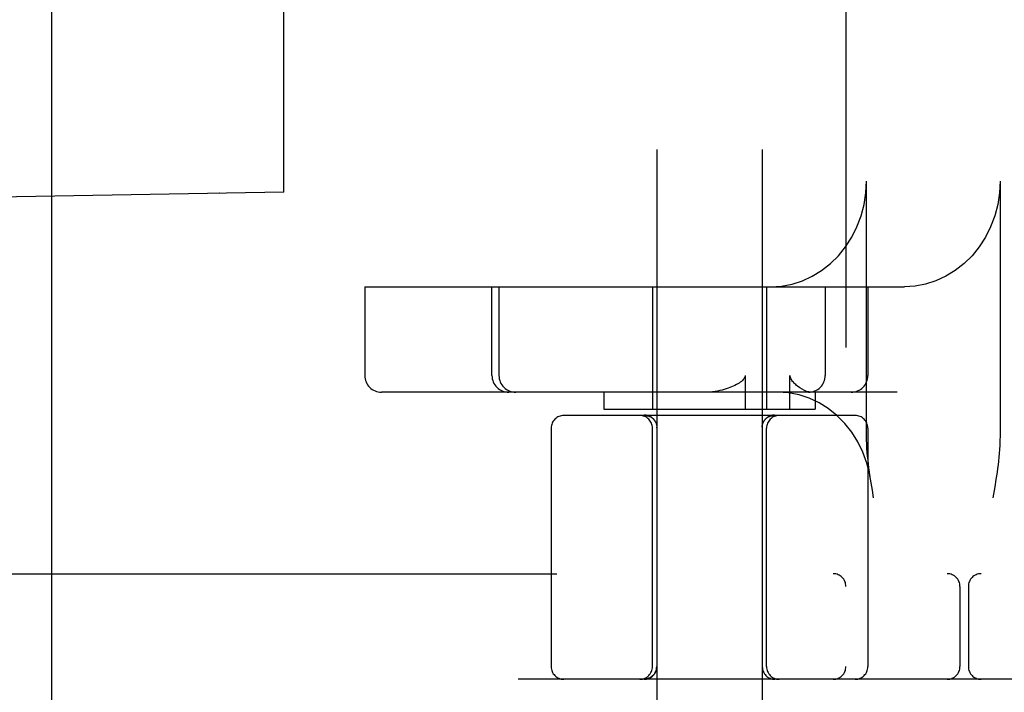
# Model space of a CAD drawing. Header units: inches. Extents: x 0 to 215, y 0 to 139.
# Tile 66 of 117: x 126.585 to 127.751, y 50.485 to 51.282. Entities that reach past the tile are written whole.
import ezdxf

# ---------------------------------------------------------------- set-up
doc = ezdxf.new("R2010")
doc.units = ezdxf.units.IN
doc.header["$LTSCALE"] = 11.804375
doc.header["$MEASUREMENT"] = 0
doc.linetypes.add('HIDDEN', pattern=[0.2, 0.1, -0.1])
doc.layers.add('DEFAULT_2', color=8, linetype='HIDDEN')

msp = doc.modelspace()

# ---------------------------------------------------------------- linework, layer by layer
at = {"layer": 'DEFAULT_2', "color": 8, "linetype": 'HIDDEN'}
for p, q in [((127.6882, 54.968), (127.6882, 49.4675)), ((127.5632, 54.435), (127.5632, 50.0005)), ((127.3392, 53.489), (127.3392, 50.0198)), ((127.4642, 53.489), (127.4642, 50.0198)), ((126.8217, 52.9253), (126.8217, 51.0764)), ((126.8978, 51.0778), (126.8978, 52.9239)), ((126.6232, 50.3133), (126.6232, 51.4383)), ((127.5876, 50.7893), (127.5876, 51.0908)), ((127.7457, 51.0908), (127.7457, 50.7893)), ((126.8978, 51.0778), (126.1027, 51.0639)), ((126.8218, 51.0764), (126.8217, 51.0764)), ((126.9935, 50.9658), (126.9935, 50.8608)), ((126.9935, 50.9658), (127.6324, 50.9658)), ((127.1441, 50.8608), (127.1441, 50.9658)), ((127.1524, 50.9658), (127.1524, 50.8608)), ((127.3342, 50.9658), (127.3342, 50.8208)), ((127.4692, 50.9658), (127.4692, 50.8208)), ((127.5388, 50.9658), (127.5388, 50.8608)), ((127.5893, 50.9658), (127.5893, 50.8608)), ((127.444, 50.8608), (127.444, 50.8208)), ((127.497, 50.8208), (127.497, 50.8608)), ((127.624, 50.8408), (127.0135, 50.8408)), ((127.2767, 50.8408), (127.2767, 50.8208)), ((127.5267, 50.8408), (127.5267, 50.8208)), ((127.2767, 50.8208), (127.5267, 50.8208)), ((127.4788, 50.8137), (127.4784, 50.8137)), ((127.5742, 50.8133), (127.2292, 50.8133)), ((127.3256, 50.8133), (127.3257, 50.8133)), ((127.3257, 50.8133), (127.3259, 50.8133)), ((127.3259, 50.8133), (127.3262, 50.8133)), ((127.3261, 50.8133), (127.3264, 50.8133)), ((127.3269, 50.8133), (127.3272, 50.8132)), ((127.3319, 50.8117), (127.3323, 50.8115)), ((127.3322, 50.8115), (127.3326, 50.8113)), ((127.3325, 50.8113), (127.3329, 50.8111)), ((127.3335, 50.8107), (127.3338, 50.8105)), ((127.3338, 50.8105), (127.3341, 50.8102)), ((127.3341, 50.8102), (127.3344, 50.81)), ((127.3344, 50.81), (127.3347, 50.8097)), ((127.3347, 50.8097), (127.335, 50.8094)), ((127.335, 50.8095), (127.3351, 50.8094)), ((127.3353, 50.8092), (127.3351, 50.8094)), ((127.3353, 50.8092), (127.3355, 50.8089)), ((127.4667, 50.8074), (127.4665, 50.8071)), ((127.4677, 50.8086), (127.4674, 50.8083)), ((127.4682, 50.8092), (127.4679, 50.8089)), ((127.4684, 50.8094), (127.4687, 50.8097)), ((127.4684, 50.8094), (127.4685, 50.8095)), ((127.4687, 50.8097), (127.4685, 50.8095)), ((127.4687, 50.8097), (127.469, 50.81)), ((127.469, 50.81), (127.4693, 50.8102)), ((127.4699, 50.8107), (127.4702, 50.8109)), ((127.4702, 50.8109), (127.4706, 50.8111)), ((127.4706, 50.8111), (127.4709, 50.8113)), ((127.4709, 50.8113), (127.4712, 50.8115)), ((127.4759, 50.8132), (127.4763, 50.8132)), ((127.4762, 50.8132), (127.4765, 50.8133)), ((127.4765, 50.8133), (127.4768, 50.8133)), ((127.4768, 50.8133), (127.4771, 50.8133)), ((127.477, 50.8133), (127.4773, 50.8133)), ((127.4773, 50.8133), (127.4775, 50.8133)), ((127.4775, 50.8133), (127.4778, 50.8133)), ((127.4777, 50.8133), (127.4779, 50.8133)), ((127.2142, 50.7983), (127.2142, 50.5158)), ((127.3342, 50.5158), (127.3342, 50.7983)), ((127.3394, 50.7993), (127.3394, 50.7996)), ((127.3394, 50.7987), (127.3394, 50.7993)), ((127.4641, 50.7996), (127.4641, 50.7993)), ((127.4641, 50.7993), (127.4641, 50.7987)), ((127.4641, 50.7987), (127.4642, 50.7893)), ((127.4692, 50.5158), (127.4692, 50.7983)), ((127.5892, 50.7983), (127.5892, 50.5158)), ((127.4642, 50.7893), (127.4642, 50.7804)), ((127.5945, 50.7246), (127.5931, 50.7334)), ((127.7408, 50.7373), (127.7395, 50.7287)), ((127.596, 50.7158), (127.5945, 50.7246)), ((126.0407, 50.6258), (128.2457, 50.6258)), ((127.6982, 50.6108), (127.6982, 50.5158)), ((127.7082, 50.6108), (127.7082, 50.5158)), ((128.3557, 50.5008), (126.0407, 50.5008))]:
    msp.add_line(p, q, dxfattribs=at)
for points in [[(127.4742, 50.9658), (127.487, 50.9666), (127.4995, 50.969), (127.5117, 50.9729), (127.5234, 50.9782), (127.5345, 50.985), (127.5449, 50.9931), (127.5544, 51.0025), (127.5628, 51.0129), (127.5702, 51.0243), (127.5763, 51.0366), (127.5812, 51.0496), (127.5847, 51.063), (127.5868, 51.0768), (127.5876, 51.0908)], [(127.7457, 51.0908), (127.745, 51.0768), (127.7429, 51.063), (127.7394, 51.0496), (127.7345, 51.0366), (127.7284, 51.0243), (127.721, 51.0129), (127.7125, 51.0025), (127.7031, 50.9931), (127.6927, 50.985), (127.6816, 50.9782), (127.6698, 50.9729), (127.6576, 50.969), (127.6452, 50.9666), (127.6324, 50.9658)], [(127.444, 50.8608), (127.4438, 50.8595), (127.4433, 50.8581), (127.4426, 50.8569), (127.4417, 50.8558), (127.4406, 50.8547), (127.4394, 50.8537), (127.4381, 50.8527), (127.4367, 50.8517), (127.4351, 50.8507), (127.4335, 50.8498), (127.4317, 50.8489), (127.4298, 50.848), (127.4279, 50.8472), (127.4259, 50.8464), (127.4238, 50.8456), (127.4215, 50.8448), (127.4192, 50.8441), (127.4167, 50.8434), (127.414, 50.8427), (127.4112, 50.8421), (127.4083, 50.8416), (127.4051, 50.8412), (127.4018, 50.8409), (127.3983, 50.8408)], [(127.5059, 50.848), (127.5049, 50.8489), (127.5038, 50.8498), (127.5028, 50.8507), (127.5019, 50.8517), (127.501, 50.8526), (127.5001, 50.8536), (127.4993, 50.8547), (127.4986, 50.8558), (127.498, 50.857), (127.4975, 50.8582), (127.4972, 50.8595), (127.497, 50.8608)], [(127.5925, 50.7373), (127.5914, 50.7435), (127.588, 50.7569), (127.5832, 50.7697), (127.5772, 50.782), (127.5701, 50.7934), (127.5618, 50.8038), (127.5525, 50.8132), (127.5423, 50.8214), (127.5314, 50.8282), (127.5198, 50.8337), (127.5077, 50.8376), (127.4953, 50.84), (127.4827, 50.8408)], [(127.5214, 50.8408), (127.5192, 50.8411), (127.5167, 50.8418), (127.5141, 50.8429), (127.5114, 50.8443), (127.5087, 50.846), (127.5059, 50.848)], [(127.3255, 50.8137), (127.3251, 50.8137), (127.3247, 50.8137), (127.3243, 50.8137)], [(127.3247, 50.8137), (127.3251, 50.8137), (127.3255, 50.8137), (127.3259, 50.8137), (127.3263, 50.8136), (127.3267, 50.8136), (127.327, 50.8135), (127.3274, 50.8134), (127.3278, 50.8133), (127.3282, 50.8132), (127.3286, 50.8131), (127.329, 50.813), (127.3293, 50.8129), (127.3297, 50.8128), (127.3301, 50.8126), (127.3305, 50.8125), (127.3308, 50.8123), (127.3312, 50.8121), (127.3315, 50.812), (127.3319, 50.8118), (127.3322, 50.8116), (127.3325, 50.8114), (127.3329, 50.8112), (127.3332, 50.8109), (127.3335, 50.8107), (127.3338, 50.8105), (127.3341, 50.8102), (127.3344, 50.81)], [(127.3267, 50.8136), (127.3263, 50.8136), (127.3259, 50.8137)], [(127.329, 50.813), (127.3286, 50.8131), (127.3282, 50.8132), (127.3278, 50.8133), (127.3274, 50.8134), (127.327, 50.8135)], [(127.4693, 50.8102), (127.4696, 50.8105), (127.4699, 50.8107), (127.4703, 50.8109), (127.4706, 50.8112), (127.4709, 50.8114), (127.4712, 50.8116), (127.4716, 50.8118), (127.4719, 50.812), (127.4723, 50.8121), (127.4726, 50.8123), (127.473, 50.8125), (127.4734, 50.8126), (127.4737, 50.8128), (127.4741, 50.8129), (127.4745, 50.813), (127.4749, 50.8131), (127.4752, 50.8132), (127.4756, 50.8133), (127.476, 50.8134), (127.4764, 50.8135), (127.4768, 50.8136), (127.4772, 50.8136), (127.4776, 50.8137), (127.478, 50.8137), (127.4784, 50.8137), (127.4788, 50.8137), (127.4792, 50.8137)], [(127.4768, 50.8136), (127.4764, 50.8135), (127.476, 50.8134), (127.4756, 50.8133), (127.4752, 50.8132), (127.4749, 50.8131), (127.4745, 50.813), (127.4741, 50.8129), (127.4737, 50.8128), (127.4734, 50.8126), (127.473, 50.8125), (127.4726, 50.8123), (127.4723, 50.8121), (127.4719, 50.812), (127.4716, 50.8118), (127.4712, 50.8116), (127.4709, 50.8114), (127.4706, 50.8112), (127.4703, 50.8109), (127.4699, 50.8107), (127.4696, 50.8105)], [(127.478, 50.8137), (127.4776, 50.8137), (127.4772, 50.8136)], [(127.3264, 50.8133), (127.3267, 50.8133), (127.3269, 50.8133)], [(127.3272, 50.8132), (127.3275, 50.8132), (127.3278, 50.8131), (127.3281, 50.8131), (127.3285, 50.813), (127.3288, 50.8129), (127.3291, 50.8128), (127.3295, 50.8127), (127.3298, 50.8126), (127.3302, 50.8125), (127.3305, 50.8124), (127.3308, 50.8122), (127.3312, 50.8121), (127.3315, 50.8119), (127.3319, 50.8117)], [(127.3275, 50.8132), (127.3277, 50.8132), (127.328, 50.8131), (127.3283, 50.813), (127.3286, 50.813), (127.3289, 50.8129), (127.3293, 50.8128), (127.3296, 50.8127), (127.3299, 50.8126), (127.3303, 50.8125), (127.3306, 50.8123), (127.3309, 50.8122), (127.3313, 50.812), (127.3316, 50.8119), (127.3319, 50.8117)], [(127.3315, 50.812), (127.3312, 50.8121), (127.3308, 50.8123), (127.3305, 50.8125)], [(127.3341, 50.8102), (127.3338, 50.8105), (127.3335, 50.8107), (127.3332, 50.8109), (127.3329, 50.8112), (127.3325, 50.8114), (127.3322, 50.8116)], [(127.3329, 50.8111), (127.3332, 50.8109), (127.3335, 50.8107)], [(127.3377, 50.8058), (127.3375, 50.8062), (127.3374, 50.8065), (127.3372, 50.8068), (127.3369, 50.8071), (127.3367, 50.8074), (127.3365, 50.8077), (127.3363, 50.808), (127.336, 50.8083), (127.3358, 50.8086), (127.3355, 50.8089)], [(127.3377, 50.8058), (127.3379, 50.8055), (127.3381, 50.8051), (127.3382, 50.8048), (127.3384, 50.8045), (127.3385, 50.8041), (127.3386, 50.8037), (127.3387, 50.8034), (127.3388, 50.803), (127.3389, 50.8026), (127.339, 50.8023), (127.3391, 50.8019), (127.3392, 50.8015), (127.3392, 50.8012), (127.3393, 50.8008), (127.3393, 50.8004), (127.3393, 50.8), (127.3394, 50.7996)], [(127.4641, 50.7996), (127.4641, 50.8), (127.4641, 50.8004), (127.4642, 50.8008), (127.4642, 50.8012), (127.4643, 50.8015), (127.4643, 50.8019), (127.4644, 50.8023), (127.4645, 50.8026), (127.4646, 50.803), (127.4647, 50.8034), (127.4648, 50.8037), (127.465, 50.8041), (127.4651, 50.8045), (127.4652, 50.8048), (127.4654, 50.8051), (127.4656, 50.8055), (127.4657, 50.8058), (127.4659, 50.8062), (127.4661, 50.8065), (127.4663, 50.8068), (127.4665, 50.8071), (127.4667, 50.8074), (127.4669, 50.8077), (127.4672, 50.808), (127.4674, 50.8083), (127.4677, 50.8086), (127.4679, 50.8089), (127.4682, 50.8092), (127.4684, 50.8094)], [(127.4693, 50.8102), (127.4696, 50.8105), (127.4699, 50.8107)], [(127.4712, 50.8115), (127.4716, 50.8117), (127.4719, 50.8119), (127.4723, 50.8121), (127.4726, 50.8122), (127.473, 50.8124), (127.4733, 50.8125), (127.4736, 50.8126), (127.474, 50.8127), (127.4743, 50.8128), (127.4747, 50.8129), (127.475, 50.813), (127.4753, 50.8131), (127.4756, 50.8131), (127.4759, 50.8132)], [(127.4715, 50.8117), (127.4719, 50.8119), (127.4722, 50.812), (127.4725, 50.8122), (127.4729, 50.8123), (127.4732, 50.8125), (127.4735, 50.8126), (127.4739, 50.8127), (127.4742, 50.8128), (127.4745, 50.8129), (127.4748, 50.813), (127.4751, 50.813), (127.4754, 50.8131), (127.4757, 50.8132), (127.476, 50.8132)], [(127.3394, 50.7987), (127.3393, 50.7939), (127.3392, 50.7848)], [(127.5931, 50.7334), (127.5924, 50.7378), (127.5917, 50.7422), (127.5911, 50.7466), (127.5905, 50.7511), (127.5899, 50.7557), (127.5894, 50.7603), (127.5889, 50.7649), (127.5885, 50.7696), (127.5881, 50.7744), (127.5878, 50.7793), (127.5876, 50.7843), (127.5876, 50.7893)], [(127.7457, 50.7893), (127.7456, 50.7836), (127.7454, 50.7782), (127.7451, 50.7731), (127.7447, 50.7683), (127.7443, 50.7637), (127.7438, 50.7592), (127.7433, 50.7548), (127.7427, 50.7504), (127.7421, 50.746), (127.7415, 50.7417), (127.7408, 50.7373)], [(127.7395, 50.7287), (127.738, 50.7201), (127.7373, 50.7158)], [(127.3392, 50.5158), (127.3392, 50.5156), (127.3392, 50.5152), (127.3392, 50.5148), (127.3392, 50.5144), (127.3391, 50.514), (127.3391, 50.5136), (127.339, 50.5132), (127.3389, 50.5128), (127.3388, 50.5124), (127.3387, 50.5121), (127.3386, 50.5117), (127.3385, 50.5113), (127.3384, 50.5109), (127.3383, 50.5106), (127.3381, 50.5102), (127.338, 50.5098), (127.3378, 50.5095), (127.3376, 50.5091), (127.3374, 50.5088), (127.3373, 50.5084), (127.3371, 50.5081), (127.3368, 50.5077), (127.3366, 50.5074), (127.3364, 50.5071), (127.3362, 50.5068), (127.3359, 50.5064), (127.3357, 50.5061), (127.3354, 50.5058), (127.3351, 50.5056), (127.3349, 50.5053), (127.3346, 50.505), (127.3343, 50.5047), (127.334, 50.5045), (127.3337, 50.5042), (127.3334, 50.504), (127.3331, 50.5037), (127.3327, 50.5035), (127.3324, 50.5033), (127.3321, 50.5031), (127.3317, 50.5029), (127.3314, 50.5027), (127.3311, 50.5025), (127.3307, 50.5023), (127.3303, 50.5021), (127.33, 50.502), (127.3296, 50.5018), (127.3292, 50.5017), (127.3289, 50.5016), (127.3285, 50.5015), (127.3281, 50.5014), (127.3277, 50.5013), (127.3273, 50.5012), (127.327, 50.5011), (127.3266, 50.501), (127.3262, 50.501), (127.3258, 50.5009), (127.3254, 50.5009), (127.325, 50.5009), (127.3246, 50.5008), (127.3242, 50.5008)]]:
    msp.add_lwpolyline(points, dxfattribs=at)
for centre, radius, start, end in [((127.0135, 50.8608), 0.02, 180, 270), ((127.1641, 50.8608), 0.02, 180, 270), ((127.1724, 50.8608), 0.02, 180, 270), ((127.5188, 50.8608), 0.02, 270, 360), ((127.5693, 50.8608), 0.02, 270, 360), ((127.2292, 50.7983), 0.015, 90, 180), ((127.3192, 50.7983), 0.015, 0, 90), ((127.4842, 50.7983), 0.015, 90, 180), ((127.5742, 50.7983), 0.015, 0, 90), ((127.5482, 50.6108), 0.015, 0, 90), ((127.6832, 50.6108), 0.015, 0, 90), ((127.7232, 50.6108), 0.015, 90, 180), ((127.2292, 50.5158), 0.015, 180, 270), ((127.3192, 50.5158), 0.015, 270, 360), ((127.3242, 50.5158), 0.015, 270, 360), ((127.4792, 50.5158), 0.015, 180, 270), ((127.4842, 50.5158), 0.015, 180, 270), ((127.5482, 50.5158), 0.015, 270, 360), ((127.5742, 50.5158), 0.015, 270, 360), ((127.6832, 50.5158), 0.015, 270, 360), ((127.7232, 50.5158), 0.015, 180, 270)]:
    msp.add_arc(centre, radius, start, end, dxfattribs=at)

doc.saveas('drawing.dxf')
